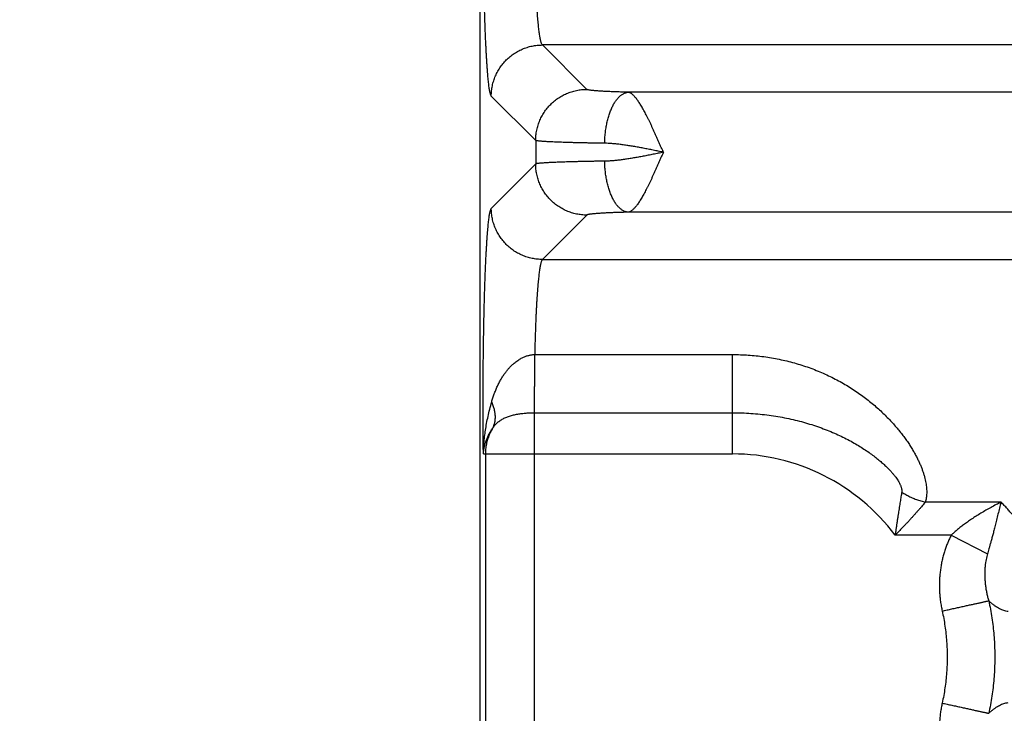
# Model space of a CAD drawing. Header units: inches. Extents: x 0 to 34, y 0 to 22.
# Tile 5 of 112: x 4.078 to 4.849, y 6.17 to 6.713. Entities that reach past the tile are written whole.
import ezdxf

# ---------------------------------------------------------------- set-up
doc = ezdxf.new("R2010")
doc.units = ezdxf.units.IN
doc.header["$LTSCALE"] = 1.87
doc.header["$MEASUREMENT"] = 0
doc.layers.get('0').update_dxf_attribs({"linetype": 'CONTINUOUS'})
doc.layers.add('DIMENSIONS', color=7, linetype='CONTINUOUS')
doc.styles.get("Standard").update_dxf_attribs({"font": 'txt', "width": 0.8})
doc.dimstyles.get("Standard").update_dxf_attribs({"dimtxt": 0.125, "dimasz": 0.18, "dimexe": 0.18, "dimexo": 0.0625, "dimgap": 0.09, "dimtad": 0, "dimtih": 1, "dimtoh": 1, "dimdec": 3, "dimzin": 4, "dimdsep": 46, "dimtxsty": 'STANDARD', "dimblk": '_FILLED', "dimblk1": '_FILLED', "dimblk2": '_FILLED', "dimcen": 0.09, "dimadec": 0, "dimazin": 0, "dimtol": 1, "dimtp": 0.01, "dimtm": 0.01, "dimtfac": 1, "dimtdec": 3, "dimtofl": 0, "dimtmove": 0, "dimatfit": 3, "dimldrblk": '_FILLED', "dimfxl": 1, "dimtolj": 1, "dimtzin": 4, "dimarcsym": 0})

# ---------------------------------------------------------------- blocks, each defined once
blk = doc.blocks.new('_FILLED')
at = {"color": 0, "linetype": 'BYBLOCK'}
blk.add_solid([(0, 0), (-1, 0.1736), (-1, -0.1736)], dxfattribs=at)
blk = doc.blocks.new('*D0')
at = {"layer": 'DIMENSIONS', "color": 2, "linetype": 'CONTINUOUS'}
for p, q in [((6.17263, 7.2117), (6.17263, 4.6033)), ((4.43813, 5.7017), (4.43813, 4.6033)), ((4.43813, 4.7283), (4.07813, 4.7283)), ((6.17263, 4.7283), (6.53263, 4.7283))]:
    blk.add_line(p, q, dxfattribs=at)
at = {"layer": 'DIMENSIONS', "color": 2, "linetype": 'CONTINUOUS', "xscale": 0.18, "yscale": 0.18, "zscale": 0.18}
blk.add_blockref('_FILLED', (4.43813, 4.7283), dxfattribs=at)
at = {"layer": 'DIMENSIONS', "color": 2, "linetype": 'CONTINUOUS', "xscale": 0.18, "yscale": 0.18, "zscale": 0.18, "rotation": 180}
blk.add_blockref('_FILLED', (6.17263, 4.7283), dxfattribs=at)
at = {"layer": 'DIMENSIONS', "color": 2, "linetype": 'CONTINUOUS', "width": 0.8}
for s, p in [('[', (5.21528, 4.6658)), (']', (5.81528, 4.6658)), ('1.735', (4.59028, 4.6658)), ('44.06', (5.31528, 4.6658))]:
    blk.add_text(s, height=0.125, dxfattribs=at).set_placement(p)

msp = doc.modelspace()

# ---------------------------------------------------------------- linework, layer by layer
at = {"color": 7, "linetype": 'CONTINUOUS'}
for p, q in [((4.43813, 9.04684), (4.43813, 5.7642)), ((4.52194, 6.65848), (4.48721, 6.69321)), ((7.85805, 6.69321), (4.48721, 6.69321)), ((4.48198, 6.61851), (4.44724, 6.65325)), ((7.79093, 6.65626), (4.55433, 6.65626)), ((4.48198, 6.61851), (4.48198, 6.60009)), ((4.48198, 6.60009), (4.44724, 6.56535)), ((4.52194, 6.56012), (4.48721, 6.52539)), ((7.79093, 6.56234), (4.55433, 6.56234)), ((4.48721, 6.52539), (7.85805, 6.52539)), ((4.4812, 6.45099), (4.63613, 6.45099)), ((4.63613, 6.37322), (4.63613, 6.45099)), ((4.48115, 6.02315), (4.48115, 6.40545)), ((4.48115, 6.40545), (4.63613, 6.40545)), ((4.44104, 6.37322), (4.63613, 6.37322)), ((4.4426, 6.37322), (4.4426, 6.05538)), ((4.84616, 6.33551), (4.78697, 6.33551)), ((4.80717, 6.30962), (4.76328, 6.30962)), ((4.80717, 6.30962), (4.8355, 6.29495))]:
    msp.add_line(p, q, dxfattribs=at)
msp.add_arc((4.63613, 6.2143), 0.15892, 36.85891, 90, dxfattribs=at)
for points, knots in [([(4.44724, 6.65325), (4.44714, 6.65335), (4.44696, 6.65365), (4.44672, 6.65421), (4.44648, 6.65498), (4.44624, 6.65595), (4.446, 6.65713), (4.44577, 6.65851), (4.44553, 6.66009), (4.4453, 6.66186), (4.44507, 6.66383), (4.44484, 6.666), (4.44462, 6.66836), (4.4444, 6.6709), (4.44418, 6.67363), (4.44397, 6.67654), (4.44376, 6.67963), (4.44356, 6.68289), (4.44337, 6.68632), (4.44318, 6.68991), (4.44299, 6.69366), (4.44281, 6.69756), (4.44264, 6.70161), (4.44248, 6.7058), (4.44232, 6.71013), (4.44217, 6.71458), (4.44202, 6.71917), (4.44188, 6.72387), (4.44176, 6.72868), (4.44163, 6.7336), (4.44152, 6.73862), (4.44142, 6.74373), (4.44132, 6.74893), (4.44123, 6.7542), (4.44115, 6.75954), (4.44108, 6.76495), (4.44101, 6.77042), (4.44096, 6.77593), (4.44092, 6.78148), (4.44088, 6.78707), (4.44085, 6.79269), (4.44083, 6.79833), (4.44083, 6.80397), (4.44083, 6.80962), (4.44083, 6.81527), (4.44085, 6.8209), (4.44088, 6.82652), (4.44092, 6.83211), (4.44096, 6.83767), (4.44101, 6.84318), (4.44108, 6.84864), (4.44115, 6.85405), (4.44123, 6.8594), (4.44132, 6.86467), (4.44142, 6.86986), (4.44152, 6.87498), (4.44163, 6.87999), (4.44176, 6.88491), (4.44188, 6.88973), (4.44202, 6.89443), (4.44217, 6.89901), (4.44232, 6.90347), (4.44248, 6.9078), (4.44264, 6.91199), (4.44281, 6.91604), (4.44299, 6.91994), (4.44318, 6.92369), (4.44337, 6.92728), (4.44356, 6.9307), (4.44376, 6.93396), (4.44397, 6.93705), (4.44418, 6.93996), (4.4444, 6.94269), (4.44462, 6.94524), (4.44484, 6.94759), (4.44507, 6.94976), (4.4453, 6.95173), (4.44553, 6.95351), (4.44577, 6.95509), (4.446, 6.95647), (4.44624, 6.95764), (4.44648, 6.95862), (4.44672, 6.95938), (4.44696, 6.95995), (4.44714, 6.96025), (4.44724, 6.96035)], [0, 0, 0, 0, 0.001388, 0.003363, 0.005968, 0.009215, 0.013111, 0.017652, 0.022836, 0.028656, 0.035107, 0.042183, 0.049876, 0.058178, 0.067078, 0.076563, 0.086616, 0.097226, 0.108379, 0.120062, 0.132257, 0.144946, 0.158113, 0.171743, 0.185818, 0.200316, 0.215215, 0.230496, 0.246141, 0.262131, 0.278443, 0.295054, 0.311937, 0.329072, 0.346438, 0.364013, 0.381773, 0.399691, 0.417742, 0.435904, 0.454153, 0.472464, 0.490813, 0.509173, 0.527521, 0.54583, 0.564079, 0.582243, 0.600297, 0.618215, 0.635972, 0.653545, 0.670912, 0.688049, 0.704934, 0.721544, 0.737855, 0.753844, 0.769489, 0.784771, 0.79967, 0.814167, 0.828242, 0.841872, 0.855039, 0.867728, 0.879924, 0.891608, 0.902762, 0.913371, 0.923425, 0.93291, 0.941809, 0.950109, 0.9578, 0.964877, 0.971331, 0.977154, 0.98234, 0.986884, 0.990781, 0.994029, 0.996635, 0.998612, 1, 1, 1, 1]), ([(4.48721, 6.69321), (4.4871, 6.69329), (4.4869, 6.69353), (4.48664, 6.69401), (4.48638, 6.69466), (4.48613, 6.69548), (4.48587, 6.69648), (4.48561, 6.69765), (4.48536, 6.69899), (4.48511, 6.7005), (4.48487, 6.70218), (4.48462, 6.70403), (4.48439, 6.70603), (4.48415, 6.7082), (4.48393, 6.71052), (4.4837, 6.71299), (4.48349, 6.71561), (4.48328, 6.71837), (4.48307, 6.72127), (4.48288, 6.72431), (4.48269, 6.72747), (4.48251, 6.73076), (4.48233, 6.73417), (4.48217, 6.7377), (4.48201, 6.74133), (4.48186, 6.74506), (4.48172, 6.74889), (4.48159, 6.75281), (4.48147, 6.75682), (4.48136, 6.7609), (4.48125, 6.76506), (4.48116, 6.76928), (4.48108, 6.77356), (4.48101, 6.77789), (4.48094, 6.78226), (4.48089, 6.78668), (4.48085, 6.79112), (4.48082, 6.79559), (4.4808, 6.80008), (4.48079, 6.80458), (4.48079, 6.80908), (4.4808, 6.81358), (4.48082, 6.81807), (4.48085, 6.82254), (4.48089, 6.82698), (4.48094, 6.83139), (4.48101, 6.83577), (4.48108, 6.8401), (4.48116, 6.84437), (4.48126, 6.84859), (4.48136, 6.85274), (4.48147, 6.85682), (4.48159, 6.86083), (4.48172, 6.86474), (4.48186, 6.86857), (4.48201, 6.8723), (4.48217, 6.87593), (4.48233, 6.87945), (4.48251, 6.88285), (4.48269, 6.88614), (4.48288, 6.8893), (4.48307, 6.89234), (4.48328, 6.89523), (4.48349, 6.89799), (4.4837, 6.90061), (4.48393, 6.90308), (4.48415, 6.9054), (4.48439, 6.90757), (4.48462, 6.90957), (4.48487, 6.91142), (4.48511, 6.9131), (4.48536, 6.91461), (4.48561, 6.91595), (4.48587, 6.91712), (4.48613, 6.91812), (4.48638, 6.91894), (4.48664, 6.91959), (4.4869, 6.92007), (4.4871, 6.92031), (4.48721, 6.92039)], [0, 0, 0, 0, 0.001713, 0.00406, 0.007107, 0.01088, 0.015391, 0.02064, 0.026626, 0.033342, 0.040782, 0.048937, 0.057794, 0.067342, 0.077563, 0.088441, 0.09996, 0.112105, 0.124856, 0.138194, 0.152095, 0.16654, 0.181505, 0.196968, 0.212903, 0.229285, 0.246088, 0.263289, 0.280858, 0.298769, 0.316991, 0.335497, 0.354259, 0.37325, 0.392437, 0.411791, 0.431281, 0.450878, 0.470551, 0.490271, 0.510005, 0.529722, 0.549393, 0.568987, 0.588474, 0.607822, 0.627001, 0.645981, 0.664734, 0.68323, 0.701442, 0.719338, 0.736891, 0.754075, 0.770863, 0.78723, 0.803149, 0.818595, 0.833545, 0.847974, 0.861861, 0.875186, 0.887926, 0.900059, 0.911567, 0.922437, 0.932655, 0.942202, 0.951061, 0.959218, 0.966658, 0.973375, 0.97936, 0.984609, 0.98912, 0.992893, 0.99594, 0.998287, 1, 1, 1, 1]), ([(4.44724, 6.65325), (4.44724, 6.65393), (4.44728, 6.65527), (4.44744, 6.65729), (4.4477, 6.6593), (4.44806, 6.66129), (4.44852, 6.66326), (4.44908, 6.66521), (4.44974, 6.66712), (4.45049, 6.669), (4.45134, 6.67084), (4.45227, 6.67263), (4.4533, 6.67438), (4.45442, 6.67607), (4.45562, 6.6777), (4.4569, 6.67927), (4.45826, 6.68077), (4.45969, 6.6822), (4.46119, 6.68356), (4.46276, 6.68484), (4.46439, 6.68604), (4.46608, 6.68715), (4.46782, 6.68818), (4.46962, 6.68912), (4.47146, 6.68997), (4.47334, 6.69072), (4.47525, 6.69138), (4.4772, 6.69194), (4.47917, 6.6924), (4.48116, 6.69276), (4.48317, 6.69302), (4.48518, 6.69317), (4.48653, 6.69321), (4.48721, 6.69321)], [0, 0, 0, 0, 0.03224, 0.064483, 0.09673, 0.128979, 0.161231, 0.193486, 0.225743, 0.258003, 0.290265, 0.322528, 0.354794, 0.38706, 0.419328, 0.451597, 0.483866, 0.516135, 0.548404, 0.580672, 0.61294, 0.645207, 0.677472, 0.709736, 0.741998, 0.774257, 0.806515, 0.838769, 0.871021, 0.90327, 0.935517, 0.96776, 1, 1, 1, 1]), ([(4.48198, 6.61851), (4.48198, 6.61919), (4.48202, 6.62054), (4.48218, 6.62255), (4.48244, 6.62456), (4.4828, 6.62655), (4.48326, 6.62852), (4.48382, 6.63047), (4.48447, 6.63238), (4.48523, 6.63426), (4.48607, 6.6361), (4.48701, 6.63789), (4.48804, 6.63964), (4.48916, 6.64133), (4.49036, 6.64296), (4.49164, 6.64453), (4.49299, 6.64603), (4.49443, 6.64746), (4.49593, 6.64882), (4.4975, 6.6501), (4.49913, 6.6513), (4.50082, 6.65242), (4.50256, 6.65344), (4.50436, 6.65438), (4.5062, 6.65523), (4.50807, 6.65598), (4.50999, 6.65664), (4.51193, 6.6572), (4.51391, 6.65766), (4.5159, 6.65802), (4.5179, 6.65828), (4.51992, 6.65844), (4.52127, 6.65847), (4.52194, 6.65848)], [0, 0, 0, 0, 0.03224, 0.064483, 0.09673, 0.128979, 0.161231, 0.193486, 0.225743, 0.258003, 0.290265, 0.322529, 0.354794, 0.387061, 0.419329, 0.451597, 0.483866, 0.516135, 0.548404, 0.580673, 0.612941, 0.645208, 0.677473, 0.709737, 0.741999, 0.774258, 0.806515, 0.83877, 0.871022, 0.903271, 0.935517, 0.96776, 1, 1, 1, 1]), ([(4.55433, 6.65626), (4.55353, 6.65628), (4.55195, 6.65632), (4.54961, 6.65638), (4.54734, 6.65645), (4.54514, 6.65652), (4.54302, 6.65659), (4.54098, 6.65667), (4.53902, 6.65676), (4.53715, 6.65684), (4.53538, 6.65693), (4.5337, 6.65703), (4.53212, 6.65712), (4.53065, 6.65722), (4.52928, 6.65733), (4.52802, 6.65743), (4.52688, 6.65754), (4.52584, 6.65765), (4.52493, 6.65776), (4.52413, 6.65788), (4.52346, 6.65799), (4.5229, 6.6581), (4.52247, 6.65822), (4.52216, 6.65833), (4.522, 6.65842), (4.52194, 6.65848)], [0, 0, 0, 0, 0.073742, 0.145658, 0.215535, 0.283218, 0.348559, 0.411423, 0.471668, 0.529163, 0.5838, 0.635479, 0.6841, 0.729561, 0.77176, 0.810598, 0.845986, 0.877864, 0.906183, 0.930898, 0.951969, 0.969368, 0.98311, 0.993253, 1, 1, 1, 1]), ([(4.53596, 6.6163), (4.53597, 6.61698), (4.53601, 6.61834), (4.53612, 6.62038), (4.53628, 6.6224), (4.53648, 6.62441), (4.53673, 6.6264), (4.53702, 6.62836), (4.53736, 6.63029), (4.53774, 6.63218), (4.53817, 6.63403), (4.53864, 6.63584), (4.53915, 6.63759), (4.5397, 6.63929), (4.54029, 6.64093), (4.54091, 6.64251), (4.54157, 6.64401), (4.54226, 6.64545), (4.54298, 6.64681), (4.54374, 6.64809), (4.54452, 6.64929), (4.54532, 6.6504), (4.54615, 6.65142), (4.547, 6.65235), (4.54788, 6.65319), (4.54876, 6.65394), (4.54967, 6.65458), (4.55058, 6.65512), (4.55151, 6.65557), (4.55244, 6.65591), (4.55338, 6.65615), (4.55402, 6.65624), (4.55433, 6.65626)], [0, 0, 0, 0, 0.043513, 0.086955, 0.130237, 0.173269, 0.215965, 0.258238, 0.300005, 0.341183, 0.381694, 0.421461, 0.460412, 0.498479, 0.535599, 0.571713, 0.606769, 0.640722, 0.673532, 0.705172, 0.73562, 0.764867, 0.792916, 0.819784, 0.845501, 0.870117, 0.8937, 0.916339, 0.938145, 0.959251, 0.979812, 1, 1, 1, 1]), ([(4.58189, 6.60931), (4.58153, 6.61011), (4.58085, 6.61174), (4.57977, 6.61414), (4.57871, 6.61654), (4.57766, 6.61892), (4.57662, 6.62128), (4.57559, 6.6236), (4.57455, 6.62589), (4.57352, 6.62812), (4.5725, 6.63031), (4.57149, 6.63244), (4.57049, 6.6345), (4.5695, 6.6365), (4.56853, 6.63842), (4.56756, 6.64027), (4.56661, 6.64203), (4.56568, 6.64371), (4.56475, 6.6453), (4.56385, 6.64678), (4.56296, 6.64817), (4.56208, 6.64946), (4.56123, 6.65065), (4.56038, 6.65172), (4.55956, 6.65269), (4.55876, 6.65354), (4.55799, 6.65428), (4.55723, 6.65491), (4.55648, 6.65543), (4.55575, 6.65583), (4.55503, 6.65611), (4.55456, 6.65623), (4.55433, 6.65626)], [0, 0, 0, 0, 0.047807, 0.095488, 0.142881, 0.189887, 0.236406, 0.282355, 0.327652, 0.37218, 0.415795, 0.458378, 0.499841, 0.540099, 0.579078, 0.616705, 0.652907, 0.687615, 0.720744, 0.752208, 0.782003, 0.81015, 0.836585, 0.861238, 0.884118, 0.905175, 0.924497, 0.942243, 0.958573, 0.973657, 0.98752, 1, 1, 1, 1]), ([(4.53596, 6.6163), (4.53478, 6.61632), (4.53244, 6.61635), (4.52897, 6.6164), (4.52559, 6.61646), (4.5223, 6.61652), (4.51911, 6.61659), (4.51602, 6.61666), (4.51303, 6.61673), (4.51017, 6.6168), (4.50741, 6.61688), (4.50478, 6.61696), (4.50228, 6.61704), (4.49991, 6.61713), (4.49767, 6.61721), (4.49556, 6.6173), (4.4936, 6.6174), (4.49178, 6.61749), (4.49011, 6.61759), (4.48859, 6.61768), (4.48722, 6.61778), (4.486, 6.61788), (4.48494, 6.61798), (4.48404, 6.61808), (4.48329, 6.61819), (4.48271, 6.61829), (4.48229, 6.61839), (4.48206, 6.61847), (4.48198, 6.61851)], [0, 0, 0, 0, 0.065683, 0.129859, 0.19243, 0.253299, 0.312374, 0.369562, 0.42476, 0.477867, 0.528791, 0.577463, 0.623817, 0.667778, 0.70927, 0.748223, 0.784574, 0.818268, 0.849253, 0.877483, 0.902913, 0.925501, 0.945208, 0.962008, 0.975883, 0.986826, 0.994845, 1, 1, 1, 1]), ([(4.58193, 6.60929), (4.5806, 6.60957), (4.57795, 6.61011), (4.57399, 6.61091), (4.57007, 6.61169), (4.56619, 6.61245), (4.56237, 6.61316), (4.55863, 6.61382), (4.55499, 6.61442), (4.55145, 6.61495), (4.54804, 6.6154), (4.54478, 6.61577), (4.54168, 6.61605), (4.53876, 6.61623), (4.53687, 6.61629), (4.53596, 6.6163)], [0, 0, 0, 0, 0.087448, 0.174126, 0.260155, 0.345176, 0.428725, 0.510414, 0.589933, 0.66691, 0.740865, 0.811395, 0.87825, 0.941195, 1, 1, 1, 1]), ([(4.58193, 6.60929), (4.5806, 6.60902), (4.57795, 6.6085), (4.57399, 6.60769), (4.57006, 6.60691), (4.56618, 6.60615), (4.56236, 6.60544), (4.55862, 6.60478), (4.55497, 6.60418), (4.55144, 6.60365), (4.54804, 6.6032), (4.54478, 6.60283), (4.54169, 6.60255), (4.53877, 6.60237), (4.53687, 6.60231), (4.53596, 6.6023)], [0, 0, 0, 0, 0.087419, 0.174154, 0.260338, 0.345461, 0.429013, 0.510699, 0.590191, 0.667046, 0.74086, 0.811288, 0.878083, 0.941053, 1, 1, 1, 1]), ([(4.58189, 6.60931), (4.58153, 6.6085), (4.58084, 6.60687), (4.57977, 6.60446), (4.57872, 6.60206), (4.57767, 6.59968), (4.57663, 6.59733), (4.57559, 6.595), (4.57455, 6.59272), (4.57352, 6.59048), (4.5725, 6.58829), (4.57149, 6.58617), (4.57049, 6.5841), (4.5695, 6.5821), (4.56853, 6.58018), (4.56756, 6.57833), (4.56661, 6.57656), (4.56568, 6.57489), (4.56475, 6.5733), (4.56384, 6.57181), (4.56295, 6.57042), (4.56208, 6.56913), (4.56122, 6.56795), (4.56038, 6.56688), (4.55956, 6.56591), (4.55876, 6.56506), (4.55798, 6.56431), (4.55722, 6.56368), (4.55647, 6.56316), (4.55573, 6.56277), (4.55503, 6.56249), (4.55456, 6.56237), (4.55433, 6.56234)], [0, 0, 0, 0, 0.047917, 0.095508, 0.142868, 0.189881, 0.236432, 0.282411, 0.327712, 0.372228, 0.415842, 0.458432, 0.499891, 0.540151, 0.579153, 0.616808, 0.653011, 0.68768, 0.720788, 0.7523, 0.782158, 0.81029, 0.836659, 0.861294, 0.88415, 0.90523, 0.924624, 0.942455, 0.958856, 0.973923, 0.987546, 1, 1, 1, 1]), ([(4.53596, 6.6023), (4.53478, 6.60228), (4.53244, 6.60225), (4.52897, 6.6022), (4.52559, 6.60214), (4.5223, 6.60208), (4.51911, 6.60201), (4.51602, 6.60194), (4.51304, 6.60187), (4.51017, 6.6018), (4.50742, 6.60172), (4.50479, 6.60164), (4.50228, 6.60156), (4.49991, 6.60147), (4.49767, 6.60139), (4.49557, 6.6013), (4.4936, 6.6012), (4.49178, 6.60111), (4.49011, 6.60101), (4.48859, 6.60092), (4.48722, 6.60082), (4.486, 6.60072), (4.48494, 6.60062), (4.48404, 6.60052), (4.48329, 6.60041), (4.48271, 6.60031), (4.48229, 6.60021), (4.48206, 6.60013), (4.48198, 6.60009)], [0, 0, 0, 0, 0.06566, 0.129817, 0.192373, 0.253237, 0.312314, 0.369513, 0.424724, 0.477836, 0.528755, 0.577418, 0.623761, 0.667716, 0.709208, 0.748166, 0.784525, 0.818226, 0.849217, 0.877452, 0.90289, 0.925486, 0.945201, 0.962007, 0.975885, 0.986828, 0.994846, 1, 1, 1, 1]), ([(4.52194, 6.56012), (4.52127, 6.56013), (4.51992, 6.56016), (4.5179, 6.56032), (4.5159, 6.56058), (4.51391, 6.56094), (4.51193, 6.5614), (4.50999, 6.56196), (4.50807, 6.56262), (4.5062, 6.56337), (4.50436, 6.56422), (4.50256, 6.56516), (4.50082, 6.56618), (4.49913, 6.5673), (4.4975, 6.5685), (4.49593, 6.56978), (4.49443, 6.57114), (4.49299, 6.57257), (4.49164, 6.57407), (4.49036, 6.57564), (4.48916, 6.57727), (4.48804, 6.57896), (4.48701, 6.58071), (4.48607, 6.5825), (4.48523, 6.58434), (4.48447, 6.58622), (4.48382, 6.58813), (4.48326, 6.59008), (4.4828, 6.59205), (4.48244, 6.59404), (4.48218, 6.59605), (4.48202, 6.59806), (4.48198, 6.59941), (4.48198, 6.60009)], [0, 0, 0, 0, 0.03224, 0.064482, 0.096728, 0.128977, 0.161229, 0.193484, 0.225741, 0.258, 0.290262, 0.322526, 0.354791, 0.387058, 0.419326, 0.451595, 0.483864, 0.516133, 0.548402, 0.580671, 0.612939, 0.645206, 0.677471, 0.709735, 0.741997, 0.774256, 0.806514, 0.838769, 0.871021, 0.90327, 0.935516, 0.96776, 1, 1, 1, 1]), ([(4.55433, 6.56234), (4.55402, 6.56236), (4.55338, 6.56245), (4.55244, 6.56269), (4.55151, 6.56303), (4.55058, 6.56347), (4.54967, 6.56402), (4.54876, 6.56466), (4.54788, 6.56541), (4.547, 6.56624), (4.54615, 6.56718), (4.54532, 6.5682), (4.54452, 6.56931), (4.54374, 6.57051), (4.54298, 6.57179), (4.54226, 6.57315), (4.54157, 6.57458), (4.54091, 6.57609), (4.54029, 6.57767), (4.5397, 6.57931), (4.53915, 6.58101), (4.53864, 6.58276), (4.53817, 6.58457), (4.53774, 6.58642), (4.53736, 6.58831), (4.53702, 6.59024), (4.53673, 6.5922), (4.53648, 6.59419), (4.53628, 6.5962), (4.53612, 6.59822), (4.53601, 6.60026), (4.53597, 6.60162), (4.53596, 6.6023)], [0, 0, 0, 0, 0.020188, 0.040749, 0.061855, 0.083661, 0.1063, 0.129883, 0.154499, 0.180216, 0.207083, 0.235132, 0.26438, 0.294828, 0.326468, 0.359279, 0.393231, 0.428287, 0.464402, 0.501521, 0.539589, 0.57854, 0.618307, 0.658818, 0.699996, 0.741762, 0.784036, 0.826731, 0.869764, 0.913045, 0.956487, 1, 1, 1, 1]), ([(4.44104, 6.37322), (4.44102, 6.37502), (4.44098, 6.37863), (4.44093, 6.38409), (4.44089, 6.38958), (4.44086, 6.39512), (4.44084, 6.40068), (4.44083, 6.40626), (4.44082, 6.41184), (4.44083, 6.41742), (4.44084, 6.42299), (4.44086, 6.42855), (4.4409, 6.43409), (4.44093, 6.4396), (4.44098, 6.44507), (4.44104, 6.4505), (4.44111, 6.45588), (4.44118, 6.46119), (4.44126, 6.46645), (4.44135, 6.47163), (4.44145, 6.47673), (4.44156, 6.48175), (4.44167, 6.48667), (4.4418, 6.4915), (4.44193, 6.49622), (4.44206, 6.50083), (4.44221, 6.50532), (4.44236, 6.50969), (4.44252, 6.51393), (4.44268, 6.51803), (4.44286, 6.522), (4.44303, 6.52582), (4.44322, 6.52948), (4.44341, 6.533), (4.4436, 6.53635), (4.4438, 6.53954), (4.44401, 6.54256), (4.44422, 6.5454), (4.44443, 6.54807), (4.44465, 6.55056), (4.44487, 6.55287), (4.44509, 6.55498), (4.44532, 6.55691), (4.44555, 6.55865), (4.44578, 6.5602), (4.44602, 6.56155), (4.44625, 6.5627), (4.44649, 6.56365), (4.44673, 6.5644), (4.44696, 6.56496), (4.44714, 6.56525), (4.44724, 6.56535)], [0, 0, 0, 0, 0.028035, 0.056371, 0.084954, 0.113729, 0.142638, 0.171622, 0.200626, 0.229617, 0.258569, 0.287455, 0.316236, 0.344865, 0.3733, 0.401503, 0.42944, 0.457077, 0.484378, 0.511308, 0.537831, 0.56391, 0.589509, 0.614591, 0.639125, 0.663084, 0.686441, 0.709162, 0.731212, 0.752556, 0.773166, 0.793024, 0.812109, 0.830395, 0.84785, 0.864449, 0.880169, 0.894992, 0.908904, 0.921885, 0.933921, 0.944995, 0.955094, 0.964205, 0.972321, 0.979435, 0.985538, 0.990627, 0.994712, 0.997815, 1, 1, 1, 1]), ([(4.48721, 6.52539), (4.48653, 6.52539), (4.48518, 6.52542), (4.48317, 6.52558), (4.48116, 6.52584), (4.47917, 6.5262), (4.4772, 6.52666), (4.47525, 6.52722), (4.47334, 6.52788), (4.47146, 6.52863), (4.46962, 6.52948), (4.46782, 6.53042), (4.46608, 6.53145), (4.46439, 6.53256), (4.46276, 6.53376), (4.46119, 6.53504), (4.45969, 6.5364), (4.45826, 6.53783), (4.4569, 6.53933), (4.45562, 6.5409), (4.45442, 6.54253), (4.4533, 6.54422), (4.45227, 6.54597), (4.45134, 6.54776), (4.45049, 6.5496), (4.44974, 6.55148), (4.44908, 6.55339), (4.44852, 6.55534), (4.44806, 6.55731), (4.4477, 6.5593), (4.44744, 6.56131), (4.44728, 6.56333), (4.44724, 6.56467), (4.44724, 6.56535)], [0, 0, 0, 0, 0.03224, 0.064483, 0.096729, 0.128979, 0.161231, 0.193485, 0.225743, 0.258002, 0.290264, 0.322528, 0.354793, 0.38706, 0.419327, 0.451596, 0.483865, 0.516134, 0.548403, 0.580672, 0.612939, 0.645206, 0.677472, 0.709735, 0.741997, 0.774257, 0.806514, 0.838769, 0.871021, 0.90327, 0.935517, 0.96776, 1, 1, 1, 1]), ([(4.55433, 6.56234), (4.55353, 6.56232), (4.55196, 6.56228), (4.54962, 6.56222), (4.54735, 6.56215), (4.54515, 6.56208), (4.54303, 6.56201), (4.54098, 6.56193), (4.53902, 6.56184), (4.53716, 6.56176), (4.53538, 6.56167), (4.5337, 6.56157), (4.53213, 6.56147), (4.53065, 6.56137), (4.52928, 6.56127), (4.52802, 6.56117), (4.52688, 6.56106), (4.52585, 6.56095), (4.52493, 6.56084), (4.52413, 6.56072), (4.52346, 6.56061), (4.5229, 6.56049), (4.52247, 6.56038), (4.52216, 6.56027), (4.522, 6.56018), (4.52194, 6.56012)], [0, 0, 0, 0, 0.073556, 0.145354, 0.215205, 0.282922, 0.348335, 0.411277, 0.471576, 0.529084, 0.583715, 0.635393, 0.684021, 0.729494, 0.771708, 0.810559, 0.845959, 0.877847, 0.906177, 0.930901, 0.951981, 0.969384, 0.983119, 0.99325, 1, 1, 1, 1]), ([(4.48721, 6.52539), (4.4871, 6.52531), (4.4869, 6.52507), (4.48665, 6.52461), (4.48639, 6.52397), (4.48614, 6.52317), (4.48589, 6.52219), (4.48563, 6.52105), (4.48538, 6.51974), (4.48514, 6.51826), (4.4849, 6.51662), (4.48466, 6.51482), (4.48442, 6.51287), (4.48419, 6.51075), (4.48396, 6.50849), (4.48374, 6.50607), (4.48353, 6.50351), (4.48332, 6.50082), (4.48312, 6.49798), (4.48292, 6.49501), (4.48273, 6.49192), (4.48255, 6.4887), (4.48238, 6.48536), (4.48221, 6.48192), (4.48206, 6.47836), (4.48191, 6.47471), (4.48177, 6.47096), (4.48163, 6.46712), (4.48151, 6.4632), (4.4814, 6.45919), (4.48129, 6.45512), (4.48123, 6.45237), (4.4812, 6.45099)], [0, 0, 0, 0, 0.005141, 0.01216, 0.021254, 0.032504, 0.045937, 0.061559, 0.079365, 0.099339, 0.121462, 0.145708, 0.172047, 0.200441, 0.230849, 0.26322, 0.297506, 0.333655, 0.371615, 0.411333, 0.452749, 0.495798, 0.540412, 0.58652, 0.634042, 0.68289, 0.732989, 0.78428, 0.836698, 0.890172, 0.944629, 1, 1, 1, 1]), ([(4.44752, 6.41388), (4.44782, 6.41494), (4.44845, 6.41703), (4.44951, 6.42013), (4.45068, 6.42317), (4.45196, 6.42611), (4.45334, 6.42893), (4.45481, 6.43161), (4.45634, 6.4341), (4.45792, 6.4364), (4.45953, 6.43849), (4.46114, 6.44038), (4.46273, 6.44206), (4.46428, 6.44352), (4.46578, 6.44479), (4.46722, 6.4459), (4.46862, 6.44685), (4.46997, 6.44767), (4.47127, 6.44838), (4.47252, 6.44897), (4.47371, 6.44947), (4.47486, 6.44988), (4.47597, 6.45022), (4.47705, 6.45048), (4.47811, 6.45069), (4.47915, 6.45085), (4.48018, 6.45095), (4.48086, 6.45098), (4.4812, 6.45099)], [0, 0, 0, 0, 0.061473, 0.122997, 0.184122, 0.244426, 0.303446, 0.360703, 0.415647, 0.467938, 0.517429, 0.563973, 0.607349, 0.647323, 0.684011, 0.717855, 0.749335, 0.77891, 0.806676, 0.832546, 0.856647, 0.879343, 0.901015, 0.921873, 0.942049, 0.961689, 0.980951, 1, 1, 1, 1]), ([(4.48115, 6.40545), (4.48115, 6.40583), (4.48115, 6.40662), (4.48115, 6.40783), (4.48116, 6.40913), (4.48116, 6.4105), (4.48116, 6.41195), (4.48116, 6.41346), (4.48116, 6.41504), (4.48116, 6.41668), (4.48117, 6.41837), (4.48117, 6.42012), (4.48117, 6.42191), (4.48117, 6.42375), (4.48117, 6.42562), (4.48118, 6.42752), (4.48118, 6.42945), (4.48118, 6.4314), (4.48118, 6.43337), (4.48118, 6.43535), (4.48119, 6.43734), (4.48119, 6.43933), (4.48119, 6.44131), (4.48119, 6.44329), (4.48119, 6.44524), (4.4812, 6.44718), (4.4812, 6.4491), (4.4812, 6.45036), (4.4812, 6.45099)], [0, 0, 0, 0, 0.024942, 0.051701, 0.080206, 0.11038, 0.142144, 0.175413, 0.210098, 0.246107, 0.283345, 0.321712, 0.361106, 0.401423, 0.442555, 0.484393, 0.526825, 0.569739, 0.613021, 0.656555, 0.700226, 0.743916, 0.787511, 0.830894, 0.873949, 0.916562, 0.958619, 1, 1, 1, 1]), ([(4.63613, 6.45099), (4.63817, 6.45099), (4.64226, 6.45092), (4.64838, 6.45061), (4.65448, 6.4501), (4.66056, 6.44938), (4.6666, 6.44846), (4.67259, 6.44733), (4.67854, 6.446), (4.68442, 6.44447), (4.69023, 6.44273), (4.69596, 6.44079), (4.70158, 6.43867), (4.70709, 6.43635), (4.71247, 6.43386), (4.7177, 6.43121), (4.72277, 6.42841), (4.72766, 6.42547), (4.73237, 6.42242), (4.73689, 6.41927), (4.7412, 6.41604), (4.7453, 6.41275), (4.7492, 6.40941), (4.75287, 6.40604), (4.75634, 6.40267), (4.7596, 6.39929), (4.76264, 6.39593), (4.76549, 6.39261), (4.76813, 6.38932), (4.77057, 6.38608), (4.77283, 6.38291), (4.77491, 6.37979), (4.7768, 6.37675), (4.77852, 6.37378), (4.78008, 6.37089), (4.78148, 6.36808), (4.78273, 6.36535), (4.78383, 6.36271), (4.7848, 6.36015), (4.78562, 6.35766), (4.78632, 6.35526), (4.78689, 6.35294), (4.78735, 6.35069), (4.78768, 6.34851), (4.7879, 6.34642), (4.788, 6.3444), (4.788, 6.34246), (4.78789, 6.3406), (4.78769, 6.33883), (4.78739, 6.33713), (4.78713, 6.33604), (4.78697, 6.33551)], [0, 0, 0, 0, 0.029252, 0.05848, 0.087681, 0.116856, 0.146002, 0.175114, 0.204179, 0.233191, 0.262133, 0.290968, 0.31966, 0.348169, 0.376445, 0.404433, 0.432077, 0.459322, 0.486111, 0.512388, 0.538106, 0.563221, 0.587691, 0.611485, 0.634577, 0.656945, 0.678573, 0.699448, 0.719561, 0.73891, 0.757499, 0.775335, 0.792427, 0.808792, 0.824448, 0.839413, 0.853711, 0.867372, 0.880425, 0.892892, 0.904809, 0.916217, 0.927152, 0.93763, 0.947669, 0.957297, 0.966536, 0.975398, 0.983907, 0.992101, 1, 1, 1, 1]), ([(4.44104, 6.37322), (4.44106, 6.37463), (4.44116, 6.37755), (4.44147, 6.38208), (4.44197, 6.38688), (4.44266, 6.39192), (4.44356, 6.39719), (4.44467, 6.40263), (4.44599, 6.40823), (4.44699, 6.41198), (4.44752, 6.41388)], [0, 0, 0, 0, 0.102401, 0.212418, 0.329483, 0.453054, 0.582545, 0.717326, 0.856721, 1, 1, 1, 1]), ([(4.44829, 6.39339), (4.4485, 6.39376), (4.44888, 6.39451), (4.44936, 6.39569), (4.44975, 6.39691), (4.45006, 6.39817), (4.45027, 6.39948), (4.4504, 6.40082), (4.45044, 6.40219), (4.45038, 6.40359), (4.45024, 6.40502), (4.45001, 6.40646), (4.44968, 6.40793), (4.44928, 6.40941), (4.44878, 6.4109), (4.4482, 6.4124), (4.44776, 6.41339), (4.44752, 6.41388)], [0, 0, 0, 0, 0.059117, 0.118653, 0.17881, 0.239779, 0.301735, 0.364835, 0.429215, 0.494993, 0.562263, 0.631101, 0.701558, 0.77367, 0.847452, 0.922902, 1, 1, 1, 1]), ([(4.44829, 6.39339), (4.44856, 6.39379), (4.44911, 6.39457), (4.45001, 6.39569), (4.451, 6.39676), (4.45208, 6.39776), (4.45323, 6.3987), (4.45446, 6.39957), (4.45575, 6.40037), (4.45712, 6.4011), (4.45854, 6.40176), (4.46001, 6.40235), (4.46152, 6.40288), (4.46308, 6.40335), (4.46466, 6.40376), (4.46627, 6.40412), (4.4679, 6.40442), (4.46954, 6.40468), (4.47119, 6.4049), (4.47284, 6.40508), (4.4745, 6.40522), (4.47616, 6.40533), (4.47783, 6.4054), (4.47949, 6.40544), (4.4806, 6.40545), (4.48115, 6.40545)], [0, 0, 0, 0, 0.039125, 0.078574, 0.118386, 0.158617, 0.199321, 0.240538, 0.282309, 0.324655, 0.367583, 0.411076, 0.455093, 0.499582, 0.544463, 0.589654, 0.635073, 0.680635, 0.726262, 0.771919, 0.817586, 0.863253, 0.908898, 0.954488, 1, 1, 1, 1]), ([(4.63613, 6.40545), (4.63853, 6.40545), (4.64331, 6.40537), (4.65047, 6.40502), (4.65758, 6.40442), (4.66461, 6.40359), (4.67155, 6.40254), (4.67838, 6.40126), (4.68506, 6.39977), (4.69159, 6.39808), (4.69794, 6.3962), (4.70408, 6.39413), (4.71001, 6.39191), (4.71569, 6.38955), (4.72112, 6.38706), (4.72627, 6.38448), (4.73112, 6.38183), (4.73566, 6.37914), (4.73988, 6.37643), (4.74376, 6.37375), (4.74731, 6.37111), (4.75051, 6.36856), (4.75337, 6.3661), (4.7559, 6.36376), (4.75813, 6.36156), (4.76005, 6.35951), (4.76171, 6.35761), (4.76312, 6.35586), (4.7643, 6.35426), (4.76528, 6.3528), (4.76609, 6.35148), (4.76675, 6.35028), (4.76728, 6.34919), (4.76769, 6.34821), (4.768, 6.34731), (4.76824, 6.3465), (4.76839, 6.34575), (4.76849, 6.34507), (4.76852, 6.34444), (4.76851, 6.34386), (4.76847, 6.3435), (4.76844, 6.34332)], [0, 0, 0, 0, 0.046593, 0.093055, 0.13929, 0.185205, 0.23071, 0.275718, 0.320132, 0.363851, 0.406771, 0.448794, 0.489824, 0.529754, 0.568462, 0.605821, 0.641697, 0.675953, 0.708455, 0.739075, 0.767709, 0.794266, 0.818713, 0.841029, 0.861257, 0.879469, 0.895752, 0.910246, 0.923091, 0.934433, 0.944436, 0.953256, 0.961034, 0.967901, 0.973992, 0.979442, 0.984362, 0.988813, 0.992858, 0.996564, 1, 1, 1, 1]), ([(4.44104, 6.37322), (4.4411, 6.37406), (4.44127, 6.37578), (4.44171, 6.37835), (4.44234, 6.38093), (4.44315, 6.38351), (4.44415, 6.38607), (4.44534, 6.38859), (4.44672, 6.39104), (4.44775, 6.39262), (4.44829, 6.39339)], [0, 0, 0, 0, 0.117482, 0.237648, 0.360226, 0.484882, 0.611414, 0.739584, 0.869149, 1, 1, 1, 1]), ([(4.44829, 6.39339), (4.44796, 6.39284), (4.44731, 6.39173), (4.44643, 6.39001), (4.44563, 6.38825), (4.44493, 6.38646), (4.44431, 6.38463), (4.44379, 6.38277), (4.44336, 6.38089), (4.44302, 6.37899), (4.44278, 6.37707), (4.44264, 6.37515), (4.4426, 6.37386), (4.4426, 6.37322)], [0, 0, 0, 0, 0.090878, 0.181801, 0.27273, 0.363647, 0.454559, 0.545494, 0.636452, 0.727394, 0.818298, 0.909161, 1, 1, 1, 1]), ([(4.76844, 6.34332), (4.76835, 6.34275), (4.76816, 6.34156), (4.76786, 6.33973), (4.76755, 6.3378), (4.76723, 6.33578), (4.76689, 6.33364), (4.76654, 6.3314), (4.76618, 6.32905), (4.7658, 6.3266), (4.76541, 6.32404), (4.765, 6.32138), (4.76459, 6.31861), (4.76416, 6.31572), (4.76374, 6.31271), (4.76343, 6.31067), (4.76329, 6.30962)], [0, 0, 0, 0, 0.051606, 0.10588, 0.163004, 0.223142, 0.286448, 0.35301, 0.422764, 0.495617, 0.571516, 0.650469, 0.7326, 0.818113, 0.907195, 1, 1, 1, 1]), ([(4.76844, 6.34332), (4.76895, 6.343), (4.76998, 6.34236), (4.77157, 6.34144), (4.77319, 6.34058), (4.77484, 6.33976), (4.77652, 6.33899), (4.77823, 6.33827), (4.77995, 6.3376), (4.78169, 6.33699), (4.78344, 6.33644), (4.7852, 6.33594), (4.78638, 6.33565), (4.78697, 6.33551)], [0, 0, 0, 0, 0.089981, 0.180512, 0.271474, 0.362746, 0.454205, 0.545729, 0.637193, 0.728473, 0.819448, 0.909997, 1, 1, 1, 1]), ([(4.78697, 6.33551), (4.78658, 6.33504), (4.78576, 6.33408), (4.7845, 6.33259), (4.78316, 6.33103), (4.78174, 6.3294), (4.78024, 6.3277), (4.77865, 6.32591), (4.77699, 6.32406), (4.77525, 6.32214), (4.77344, 6.32017), (4.77155, 6.31814), (4.76959, 6.31607), (4.76756, 6.31395), (4.76544, 6.3118), (4.76402, 6.31035), (4.76329, 6.30962)], [0, 0, 0, 0, 0.052677, 0.108141, 0.166567, 0.22809, 0.292836, 0.360818, 0.431843, 0.50568, 0.582127, 0.661023, 0.742292, 0.825908, 0.911829, 1, 1, 1, 1]), ([(4.84617, 6.33551), (4.84488, 6.33486), (4.84227, 6.33352), (4.83834, 6.3314), (4.83437, 6.32918), (4.83046, 6.32689), (4.82671, 6.32457), (4.82316, 6.32227), (4.81987, 6.32001), (4.81685, 6.31781), (4.81409, 6.31568), (4.81157, 6.31362), (4.80928, 6.31162), (4.80785, 6.31028), (4.80717, 6.30962)], [0, 0, 0, 0, 0.092027, 0.187721, 0.285184, 0.382265, 0.476772, 0.567088, 0.652257, 0.731712, 0.80577, 0.874873, 0.939456, 1, 1, 1, 1]), ([(4.84616, 6.33551), (4.84576, 6.33397), (4.84496, 6.33084), (4.8438, 6.32616), (4.8427, 6.32157), (4.84161, 6.31729), (4.84064, 6.31342), (4.83973, 6.30996), (4.83888, 6.30685), (4.8381, 6.30403), (4.83738, 6.30147), (4.83671, 6.29913), (4.83608, 6.29698), (4.83569, 6.29561), (4.8355, 6.29495)], [0, 0, 0, 0, 0.113585, 0.230576, 0.345116, 0.451594, 0.54615, 0.630594, 0.707169, 0.776737, 0.840036, 0.897833, 0.950884, 1, 1, 1, 1]), ([(4.85526, 6.32576), (4.85453, 6.32655), (4.85285, 6.32792), (4.85099, 6.33065), (4.84856, 6.333), (4.84695, 6.33465), (4.84616, 6.33551)], [0, 0, 0, 0, 0.241858, 0.482143, 0.737163, 1, 1, 1, 1]), ([(4.80717, 6.30962), (4.80668, 6.30869), (4.80574, 6.30677), (4.80443, 6.30381), (4.80322, 6.30073), (4.80212, 6.29753), (4.80112, 6.29422), (4.80025, 6.29083), (4.79951, 6.28734), (4.7989, 6.28379), (4.79844, 6.28017), (4.79812, 6.2765), (4.79794, 6.27279), (4.79792, 6.26904), (4.79805, 6.26529), (4.79833, 6.26153), (4.79876, 6.25778), (4.79935, 6.25404), (4.79984, 6.25156), (4.80011, 6.25032)], [0, 0, 0, 0, 0.051835, 0.105008, 0.159434, 0.215024, 0.27168, 0.329296, 0.387769, 0.446992, 0.506867, 0.567367, 0.628471, 0.690002, 0.751717, 0.813532, 0.87549, 0.937634, 1, 1, 1, 1]), ([(4.8355, 6.29495), (4.8353, 6.29427), (4.83493, 6.29285), (4.83444, 6.29059), (4.83403, 6.28812), (4.83371, 6.28547), (4.8335, 6.28266), (4.8334, 6.27973), (4.83344, 6.2767), (4.83361, 6.2736), (4.83393, 6.27047), (4.83437, 6.26735), (4.83496, 6.26426), (4.83566, 6.26125), (4.83622, 6.25929), (4.83651, 6.25832)], [0, 0, 0, 0, 0.056567, 0.119021, 0.186679, 0.258848, 0.334862, 0.414147, 0.496075, 0.579904, 0.664838, 0.75011, 0.834935, 0.918514, 1, 1, 1, 1]), ([(4.80011, 6.25032), (4.80075, 6.25046), (4.80201, 6.25074), (4.8039, 6.25116), (4.80578, 6.25157), (4.80765, 6.25198), (4.80949, 6.25238), (4.81132, 6.25279), (4.81311, 6.25318), (4.81487, 6.25357), (4.8166, 6.25395), (4.81828, 6.25432), (4.81992, 6.25467), (4.8215, 6.25502), (4.82303, 6.25536), (4.82451, 6.25568), (4.82592, 6.25599), (4.82727, 6.25629), (4.82855, 6.25657), (4.82975, 6.25684), (4.83088, 6.25708), (4.83194, 6.25732), (4.83291, 6.25753), (4.8338, 6.25773), (4.8346, 6.2579), (4.83532, 6.25806), (4.83595, 6.2582), (4.83633, 6.25828), (4.83651, 6.25832)], [0, 0, 0, 0, 0.0521, 0.104068, 0.155772, 0.207081, 0.257866, 0.307997, 0.357347, 0.405792, 0.453209, 0.499476, 0.544478, 0.5881, 0.630232, 0.670767, 0.709602, 0.746638, 0.781782, 0.814946, 0.846044, 0.874998, 0.901736, 0.926188, 0.948294, 0.967996, 0.985244, 1, 1, 1, 1]), ([(4.83651, 6.25832), (4.837, 6.2561), (4.8379, 6.25164), (4.83903, 6.24491), (4.83994, 6.23814), (4.84062, 6.23135), (4.84107, 6.22454), (4.8413, 6.21771), (4.8413, 6.21089), (4.84107, 6.20406), (4.84062, 6.19725), (4.83994, 6.19046), (4.83903, 6.18369), (4.8379, 6.17696), (4.837, 6.1725), (4.83651, 6.17028)], [0, 0, 0, 0, 0.076909, 0.153824, 0.230746, 0.307674, 0.384609, 0.461548, 0.538488, 0.615427, 0.692361, 0.769287, 0.846206, 0.923117, 1, 1, 1, 1]), ([(4.8517, 6.24991), (4.85114, 6.24997), (4.85001, 6.25016), (4.84832, 6.25063), (4.84664, 6.25127), (4.84495, 6.25208), (4.84326, 6.25305), (4.84157, 6.25417), (4.83988, 6.25543), (4.83818, 6.25682), (4.83707, 6.25781), (4.83651, 6.25832)], [0, 0, 0, 0, 0.096153, 0.194816, 0.296766, 0.402587, 0.512709, 0.627405, 0.746826, 0.871031, 1, 1, 1, 1]), ([(4.80011, 6.25032), (4.80054, 6.24837), (4.80133, 6.24444), (4.80231, 6.23849), (4.80307, 6.23249), (4.80362, 6.22645), (4.80395, 6.22038), (4.80406, 6.2143), (4.80395, 6.20822), (4.80362, 6.20216), (4.80307, 6.19611), (4.80231, 6.19011), (4.80133, 6.18416), (4.80054, 6.18023), (4.80011, 6.17827)], [0, 0, 0, 0, 0.08265, 0.165665, 0.248974, 0.332505, 0.416186, 0.499944, 0.583704, 0.667394, 0.750941, 0.834272, 0.917315, 1, 1, 1, 1]), ([(4.80011, 6.17827), (4.79984, 6.17703), (4.79935, 6.17455), (4.79876, 6.17079), (4.79833, 6.16704), (4.79805, 6.16328), (4.79792, 6.15952), (4.79794, 6.15578), (4.79812, 6.15206), (4.79844, 6.14839), (4.79891, 6.14478), (4.79952, 6.14122), (4.80026, 6.13774), (4.80113, 6.13435), (4.80212, 6.13104), (4.80323, 6.12785), (4.80444, 6.12477), (4.80574, 6.12182), (4.80668, 6.11991), (4.80717, 6.11898)], [0, 0, 0, 0, 0.062583, 0.124889, 0.186961, 0.248847, 0.310595, 0.372126, 0.433205, 0.493668, 0.553514, 0.612727, 0.671201, 0.728814, 0.785451, 0.840995, 0.895334, 0.948368, 1, 1, 1, 1]), ([(4.80011, 6.17827), (4.80075, 6.17814), (4.80201, 6.17786), (4.8039, 6.17744), (4.80578, 6.17703), (4.80765, 6.17662), (4.80949, 6.17621), (4.81132, 6.17581), (4.81311, 6.17542), (4.81487, 6.17503), (4.8166, 6.17465), (4.81828, 6.17428), (4.81992, 6.17392), (4.8215, 6.17357), (4.82304, 6.17324), (4.82451, 6.17291), (4.82592, 6.1726), (4.82727, 6.17231), (4.82855, 6.17203), (4.82975, 6.17176), (4.83088, 6.17151), (4.83194, 6.17128), (4.83291, 6.17107), (4.8338, 6.17087), (4.8346, 6.1707), (4.83532, 6.17054), (4.83595, 6.1704), (4.83633, 6.17032), (4.83651, 6.17028)], [0, 0, 0, 0, 0.052101, 0.10407, 0.155776, 0.207086, 0.257871, 0.308003, 0.357353, 0.405798, 0.453215, 0.499482, 0.544484, 0.588105, 0.630236, 0.670771, 0.709605, 0.746641, 0.781784, 0.814947, 0.846044, 0.874998, 0.901736, 0.926188, 0.948293, 0.967995, 0.985243, 1, 1, 1, 1]), ([(4.83651, 6.17028), (4.83707, 6.17079), (4.83818, 6.17178), (4.83988, 6.17317), (4.84156, 6.17442), (4.84325, 6.17554), (4.84493, 6.17651), (4.84662, 6.17732), (4.84831, 6.17797), (4.85, 6.17844), (4.85114, 6.17863), (4.8517, 6.17869)], [0, 0, 0, 0, 0.128832, 0.252803, 0.371905, 0.486301, 0.596237, 0.702056, 0.804192, 0.90324, 1, 1, 1, 1])]:
    msp.add_open_spline(points, degree=3, knots=knots, dxfattribs=at)

# ---------------------------------------------------------------- dimensions: what is measured, and where the dimension line sits
at = {"layer": 'DIMENSIONS', "color": 2, "linetype": 'CONTINUOUS'}
dim = msp.add_linear_dim(base=(6.172629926, 4.7282994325), p1=(4.438129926, 5.7017042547), p2=(6.172629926, 7.2116994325), dimstyle='Standard', dxfattribs=at)
dim.commit()
dim.dimension.update_dxf_attribs({"geometry": '*D0', "text_midpoint": (5.2527773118, 4.7282994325), "dimtype": 160})

doc.saveas('drawing.dxf')
